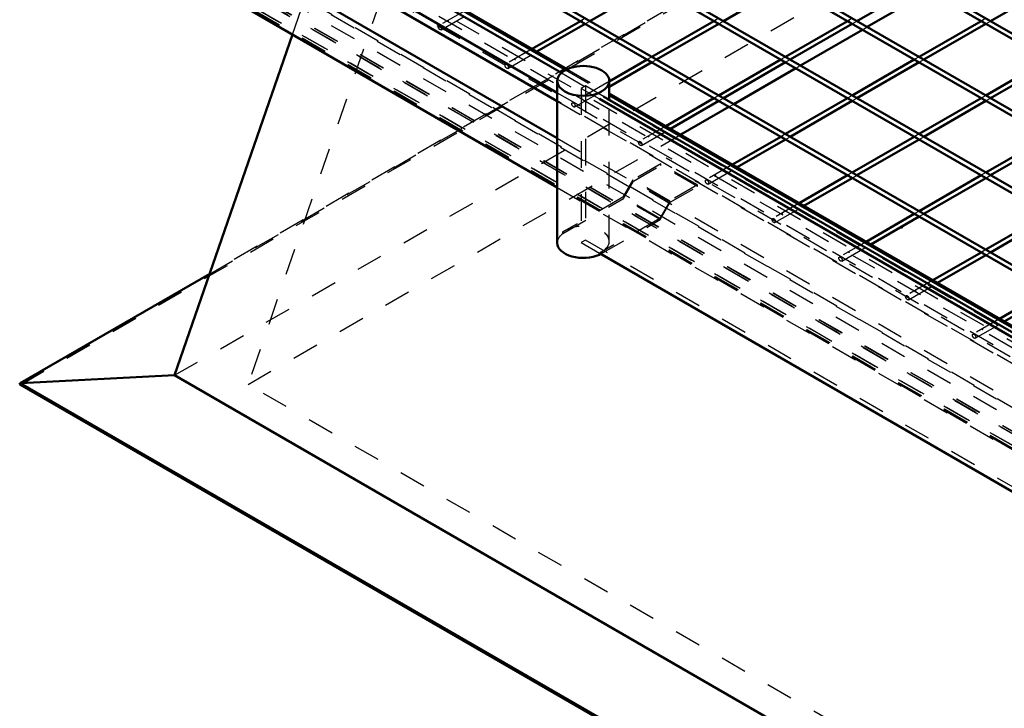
# Model space of a CAD drawing. Header units: millimetres. Extents: x 0 to 420, y 0 to 297.
# Tile 39 of 52: x 301 to 338, y 112 to 138. Entities that reach past the tile are written whole.
import ezdxf

# ---------------------------------------------------------------- set-up
doc = ezdxf.new("R2010")
doc.units = ezdxf.units.MM
doc.linetypes.add('Dashed', pattern=[2, 1, -1])
for name, color, linetype, lineweight in [('2d ConnectionPoints', 7, 'Continuous', 50), ('AM_0', 7, 'Continuous', 50), ('AM_4', 3, 'Continuous', 25), ('AM_9', 6, 'Dashed', 25)]:
    doc.layers.add(name, color=color, linetype=linetype, lineweight=lineweight)

# ---------------------------------------------------------------- blocks, each defined once
blk = doc.blocks.new('109_FGS300150180131U_0_in_150180C2125Y2N4N_300Op0__1203')
at = {"layer": 'AM_0'}
for p, q in [((321.394, 136.125), (321.394, 130.011)), ((323.355, 135.419), (323.355, 136.125)), ((322.988, 129.623), (322.983, 129.626)), ((322.983, 129.626), (322.983, 129.567)), ((322.988, 129.565), (322.983, 129.567)), ((322.988, 129.623), (322.988, 129.565)), ((322.988, 129.565), (323.038, 129.594))]:
    blk.add_line(p, q, dxfattribs=at)
for centre, start_param, end_param in [((322.375, 136.125), 0, 3.141593), ((322.375, 136.125), 3.141593, 6.283185), ((322.375, 130.011), 3.141593, 5.381525)]:
    blk.add_ellipse(centre, major_axis=(0.981, 0), ratio=0.577288, start_param=start_param, end_param=end_param, dxfattribs=at)
at = {"layer": 'AM_9'}
for p, q in [((323.355, 130.07), (323.355, 135.419)), ((325.303, 132.997), (324.253, 132.391)), ((324.274, 132.345), (325.303, 132.939)), ((325.303, 132.939), (325.303, 132.997)), ((326.69, 132.197), (325.303, 132.997)), ((326.69, 132.139), (325.303, 132.939)), ((324.253, 132.391), (323.875, 131.736)), ((325.64, 131.59), (324.253, 132.391)), ((323.896, 131.69), (324.274, 132.345)), ((325.661, 131.544), (324.274, 132.345)), ((326.69, 132.197), (325.64, 131.59)), ((325.661, 131.544), (326.69, 132.139)), ((326.69, 132.139), (326.69, 132.197)), ((323.875, 131.736), (321.601, 130.423)), ((321.601, 130.365), (323.896, 131.69)), ((325.261, 130.935), (323.875, 131.736)), ((325.282, 130.889), (323.896, 131.69)), ((325.64, 131.59), (325.261, 130.935)), ((325.282, 130.889), (325.661, 131.544)), ((325.261, 130.935), (322.988, 129.623)), ((323.038, 129.594), (325.282, 130.889)), ((321.601, 130.423), (321.601, 130.365)), ((321.606, 130.421), (321.601, 130.423)), ((321.606, 130.362), (321.601, 130.365)), ((321.606, 130.362), (321.606, 130.421))]:
    blk.add_line(p, q, dxfattribs=at)
for centre, major_axis, start_param, end_param in [((322.375, 130.07), (-0.981, 0), 2.239933, 5.614049), ((322.375, 130.011), (0.981, 0), 2.472456, 3.141593)]:
    blk.add_ellipse(centre, major_axis=major_axis, ratio=0.577288, start_param=start_param, end_param=end_param, dxfattribs=at)
blk = doc.blocks.new('110_Flat_Glass_Skylight_300150180_13_0_in_150180C2125Y2N4N_300Op0__1203')
at = {"layer": 'AM_0'}
for p, q in [((322.983, 135.448), (346.612, 121.808)), ((346.722, 121.93), (323.144, 135.541)), ((322.983, 129.626), (346.549, 116.021))]:
    blk.add_line(p, q, dxfattribs=at)
at = {"layer": 'AM_9'}
for p, q in [((322.455, 135.939), (322.294, 135.846)), ((322.294, 135.846), (322.983, 135.448)), ((322.294, 135.846), (322.294, 130.023)), ((322.455, 135.939), (322.455, 130.116)), ((323.144, 135.541), (322.455, 135.939)), ((322.455, 130.116), (322.294, 130.023)), ((322.294, 130.023), (322.983, 129.626)), ((347.539, 115.635), (322.455, 130.116))]:
    blk.add_line(p, q, dxfattribs=at)
blk = doc.blocks.new('118_FGS300150180259U_0_in_150180C2125Y2N4N_300Op0__1203')
at = {"layer": 'AM_0'}
for p, q in [((327.005, 144.386), (356.92, 127.116)), ((357.099, 127.219), (327.094, 144.54)), ((324.483, 142.93), (354.399, 125.66)), ((354.577, 125.763), (324.572, 143.085)), ((321.962, 141.475), (351.878, 124.205)), ((352.056, 124.308), (322.051, 141.629)), ((319.441, 140.019), (349.356, 122.749)), ((349.535, 122.852), (319.53, 140.174)), ((322.626, 138.386), (324.969, 139.739)), ((327.668, 138.386), (330.011, 139.739)), ((332.711, 138.386), (335.054, 139.739)), ((337.753, 138.386), (340.096, 139.739)), ((322.269, 138.386), (320.447, 137.335)), ((327.312, 138.386), (324.969, 137.034)), ((332.354, 138.386), (330.011, 137.034)), ((337.397, 138.386), (335.054, 137.034)), ((320.625, 137.232), (322.447, 138.283)), ((325.147, 136.931), (327.49, 138.283)), ((330.189, 136.931), (332.532, 138.283)), ((335.232, 136.931), (337.575, 138.283)), ((324.79, 136.931), (323.355, 136.103)), ((329.833, 136.931), (327.49, 135.578)), ((334.875, 136.931), (332.532, 135.578)), ((339.918, 136.931), (337.575, 135.578)), ((323.355, 135.897), (324.969, 136.828)), ((327.668, 135.475), (330.011, 136.828)), ((332.711, 135.475), (335.054, 136.828)), ((337.753, 135.475), (340.096, 136.828)), ((327.312, 135.475), (325.489, 134.424)), ((325.668, 134.321), (327.49, 135.372)), ((332.354, 135.475), (330.011, 134.123)), ((330.189, 134.02), (332.532, 135.372)), ((337.397, 135.475), (335.054, 134.123)), ((335.232, 134.02), (337.575, 135.372)), ((329.833, 134.02), (328.011, 132.968)), ((328.189, 132.865), (330.011, 133.917)), ((334.875, 134.02), (332.532, 132.667)), ((332.711, 132.564), (335.054, 133.917)), ((339.918, 134.02), (337.575, 132.667)), ((337.753, 132.564), (340.096, 133.917)), ((332.354, 132.564), (330.532, 131.513)), ((330.71, 131.41), (332.532, 132.461)), ((337.397, 132.564), (335.054, 131.212)), ((335.232, 131.109), (337.575, 132.461)), ((334.875, 131.109), (333.053, 130.057)), ((333.232, 129.954), (335.054, 131.006)), ((339.918, 131.109), (337.575, 129.756)), ((337.753, 129.653), (340.096, 131.006)), ((337.397, 129.653), (335.575, 128.602)), ((335.753, 128.499), (337.575, 129.55)), ((339.918, 128.198), (338.096, 127.146)), ((338.274, 127.043), (340.096, 128.095))]:
    blk.add_line(p, q, dxfattribs=at)
at = {"layer": 'AM_9'}
for p, q in [((317.926, 138.79), (316.919, 138.209)), ((347.894, 120.888), (317.009, 138.718)), ((316.919, 138.564), (347.805, 120.734)), ((317.009, 138.055), (318.104, 138.687)), ((322.447, 138.489), (322.269, 138.386)), ((322.447, 138.283), (322.626, 138.386)), ((327.49, 138.489), (327.312, 138.386)), ((327.49, 138.283), (327.668, 138.386)), ((332.532, 138.489), (332.354, 138.386)), ((332.532, 138.283), (332.711, 138.386)), ((337.575, 138.489), (337.397, 138.386)), ((337.575, 138.283), (337.753, 138.386)), ((320.447, 137.335), (319.441, 136.754)), ((319.53, 136.599), (320.625, 137.232)), ((324.969, 137.034), (324.79, 136.931)), ((324.969, 136.828), (325.147, 136.931)), ((330.011, 137.034), (329.833, 136.931)), ((330.011, 136.828), (330.189, 136.931)), ((335.054, 137.034), (334.875, 136.931)), ((335.054, 136.828), (335.232, 136.931)), ((323.355, 136.103), (321.962, 135.298)), ((322.051, 135.144), (323.355, 135.897)), ((327.49, 135.578), (327.312, 135.475)), ((327.49, 135.372), (327.668, 135.475)), ((332.532, 135.578), (332.354, 135.475)), ((332.532, 135.372), (332.711, 135.475)), ((337.575, 135.578), (337.397, 135.475)), ((337.575, 135.372), (337.753, 135.475)), ((325.489, 134.424), (324.483, 133.843)), ((324.572, 133.688), (325.668, 134.321)), ((330.011, 134.123), (329.833, 134.02)), ((330.011, 133.917), (330.189, 134.02)), ((335.054, 134.123), (334.875, 134.02)), ((335.054, 133.917), (335.232, 134.02)), ((328.011, 132.968), (327.005, 132.387)), ((327.094, 132.233), (328.189, 132.865)), ((332.532, 132.667), (332.354, 132.564)), ((332.532, 132.461), (332.711, 132.564)), ((337.575, 132.667), (337.397, 132.564)), ((337.575, 132.461), (337.753, 132.564)), ((330.532, 131.513), (329.526, 130.932)), ((329.615, 130.777), (330.71, 131.41)), ((335.054, 131.212), (334.875, 131.109)), ((335.054, 131.006), (335.232, 131.109)), ((333.053, 130.057), (332.047, 129.476)), ((332.136, 129.322), (333.232, 129.954)), ((337.575, 129.756), (337.397, 129.653)), ((337.575, 129.55), (337.753, 129.653)), ((335.575, 128.602), (334.568, 128.021)), ((334.657, 127.866), (335.753, 128.499)), ((338.096, 127.146), (337.09, 126.565)), ((337.179, 126.411), (338.274, 127.043))]:
    blk.add_line(p, q, dxfattribs=at)
for points in [[(317.287, 138.391), (317.284, 138.392), (317.28, 138.393), (317.277, 138.393), (317.273, 138.392), (317.27, 138.39), (317.269, 138.388), (317.268, 138.386), (317.269, 138.384), (317.27, 138.383), (317.273, 138.381), (317.277, 138.38), (317.28, 138.38), (317.284, 138.38), (317.287, 138.381), (317.289, 138.383), (317.29, 138.386), (317.29, 138.388), (317.289, 138.39), (317.287, 138.391)], [(322.314, 138.391), (322.317, 138.392), (322.32, 138.393), (322.324, 138.393), (322.328, 138.392), (322.331, 138.391), (322.332, 138.389), (322.333, 138.386), (322.332, 138.384), (322.331, 138.382), (322.328, 138.381), (322.324, 138.38), (322.321, 138.38), (322.317, 138.381), (322.314, 138.382), (322.312, 138.384), (322.311, 138.386), (322.311, 138.388), (322.312, 138.39), (322.314, 138.391)], [(327.356, 138.391), (327.359, 138.392), (327.363, 138.393), (327.367, 138.393), (327.37, 138.392), (327.373, 138.391), (327.375, 138.389), (327.376, 138.386), (327.375, 138.384), (327.373, 138.382), (327.37, 138.381), (327.367, 138.38), (327.363, 138.38), (327.359, 138.381), (327.356, 138.382), (327.354, 138.384), (327.353, 138.386), (327.353, 138.388), (327.355, 138.39), (327.356, 138.391)], [(332.399, 138.391), (332.402, 138.392), (332.406, 138.393), (332.409, 138.393), (332.413, 138.392), (332.416, 138.391), (332.417, 138.389), (332.418, 138.386), (332.417, 138.384), (332.416, 138.382), (332.413, 138.381), (332.409, 138.38), (332.406, 138.38), (332.402, 138.381), (332.399, 138.382), (332.397, 138.384), (332.396, 138.386), (332.396, 138.388), (332.397, 138.39), (332.399, 138.391)], [(337.441, 138.391), (337.444, 138.392), (337.448, 138.393), (337.452, 138.393), (337.455, 138.392), (337.458, 138.391), (337.46, 138.389), (337.461, 138.386), (337.46, 138.384), (337.458, 138.382), (337.455, 138.381), (337.452, 138.38), (337.448, 138.38), (337.444, 138.381), (337.441, 138.382), (337.439, 138.384), (337.438, 138.386), (337.438, 138.388), (337.44, 138.39), (337.441, 138.391)], [(319.793, 136.935), (319.796, 136.937), (319.799, 136.937), (319.803, 136.937), (319.806, 136.937), (319.809, 136.935), (319.811, 136.933), (319.812, 136.931), (319.811, 136.929), (319.809, 136.927), (319.806, 136.925), (319.803, 136.924), (319.799, 136.924), (319.796, 136.925), (319.793, 136.927), (319.79, 136.928), (319.789, 136.93), (319.789, 136.932), (319.791, 136.934), (319.793, 136.935)], [(324.835, 136.935), (324.838, 136.937), (324.842, 136.937), (324.846, 136.937), (324.849, 136.937), (324.852, 136.935), (324.854, 136.933), (324.854, 136.931), (324.854, 136.929), (324.852, 136.927), (324.849, 136.925), (324.846, 136.924), (324.842, 136.924), (324.838, 136.925), (324.835, 136.927), (324.833, 136.928), (324.832, 136.93), (324.832, 136.932), (324.833, 136.934), (324.835, 136.935)], [(329.878, 136.935), (329.881, 136.937), (329.884, 136.937), (329.888, 136.937), (329.892, 136.937), (329.894, 136.935), (329.896, 136.933), (329.897, 136.931), (329.896, 136.929), (329.894, 136.927), (329.892, 136.925), (329.888, 136.924), (329.884, 136.924), (329.881, 136.925), (329.878, 136.927), (329.875, 136.928), (329.874, 136.93), (329.875, 136.932), (329.876, 136.934), (329.878, 136.935)], [(334.92, 136.935), (334.923, 136.937), (334.927, 136.937), (334.931, 136.937), (334.934, 136.937), (334.937, 136.935), (334.939, 136.933), (334.939, 136.931), (334.939, 136.929), (334.937, 136.927), (334.934, 136.925), (334.931, 136.924), (334.927, 136.924), (334.923, 136.925), (334.92, 136.927), (334.918, 136.928), (334.917, 136.93), (334.917, 136.932), (334.919, 136.934), (334.92, 136.935)], [(322.314, 135.48), (322.317, 135.481), (322.32, 135.482), (322.324, 135.482), (322.328, 135.481), (322.331, 135.48), (322.332, 135.478), (322.333, 135.475), (322.332, 135.473), (322.331, 135.471), (322.328, 135.47), (322.324, 135.469), (322.321, 135.469), (322.317, 135.47), (322.314, 135.471), (322.312, 135.473), (322.311, 135.475), (322.311, 135.477), (322.312, 135.479), (322.314, 135.48)], [(327.356, 135.48), (327.359, 135.481), (327.363, 135.482), (327.367, 135.482), (327.37, 135.481), (327.373, 135.48), (327.375, 135.478), (327.376, 135.475), (327.375, 135.473), (327.373, 135.471), (327.37, 135.47), (327.367, 135.469), (327.363, 135.469), (327.359, 135.47), (327.356, 135.471), (327.354, 135.473), (327.353, 135.475), (327.353, 135.477), (327.355, 135.479), (327.356, 135.48)], [(332.399, 135.48), (332.402, 135.481), (332.406, 135.482), (332.409, 135.482), (332.413, 135.481), (332.416, 135.48), (332.417, 135.478), (332.418, 135.475), (332.417, 135.473), (332.416, 135.471), (332.413, 135.47), (332.409, 135.469), (332.406, 135.469), (332.402, 135.47), (332.399, 135.471), (332.397, 135.473), (332.396, 135.475), (332.396, 135.477), (332.397, 135.479), (332.399, 135.48)], [(337.441, 135.48), (337.444, 135.481), (337.448, 135.482), (337.452, 135.482), (337.455, 135.481), (337.458, 135.48), (337.46, 135.478), (337.461, 135.475), (337.46, 135.473), (337.458, 135.471), (337.455, 135.47), (337.452, 135.469), (337.448, 135.469), (337.444, 135.47), (337.441, 135.471), (337.439, 135.473), (337.438, 135.475), (337.438, 135.477), (337.44, 135.479), (337.441, 135.48)], [(324.835, 134.024), (324.838, 134.026), (324.842, 134.026), (324.846, 134.026), (324.849, 134.026), (324.852, 134.024), (324.854, 134.022), (324.854, 134.02), (324.854, 134.018), (324.852, 134.016), (324.849, 134.014), (324.846, 134.013), (324.842, 134.014), (324.838, 134.014), (324.835, 134.016), (324.833, 134.017), (324.832, 134.019), (324.832, 134.021), (324.833, 134.023), (324.835, 134.024)], [(329.878, 134.024), (329.881, 134.026), (329.884, 134.026), (329.888, 134.026), (329.892, 134.026), (329.894, 134.024), (329.896, 134.022), (329.897, 134.02), (329.896, 134.018), (329.894, 134.016), (329.892, 134.014), (329.888, 134.013), (329.884, 134.014), (329.881, 134.014), (329.878, 134.016), (329.875, 134.017), (329.874, 134.019), (329.875, 134.021), (329.876, 134.023), (329.878, 134.024)], [(334.92, 134.024), (334.923, 134.026), (334.927, 134.026), (334.931, 134.026), (334.934, 134.026), (334.937, 134.024), (334.939, 134.022), (334.939, 134.02), (334.939, 134.018), (334.937, 134.016), (334.934, 134.014), (334.931, 134.013), (334.927, 134.014), (334.923, 134.014), (334.92, 134.016), (334.918, 134.017), (334.917, 134.019), (334.917, 134.021), (334.919, 134.023), (334.92, 134.024)], [(327.356, 132.569), (327.359, 132.57), (327.363, 132.571), (327.367, 132.571), (327.37, 132.57), (327.373, 132.569), (327.375, 132.567), (327.376, 132.564), (327.375, 132.562), (327.373, 132.56), (327.37, 132.559), (327.367, 132.558), (327.363, 132.558), (327.359, 132.559), (327.356, 132.56), (327.354, 132.562), (327.353, 132.564), (327.353, 132.566), (327.355, 132.568), (327.356, 132.569)], [(332.399, 132.569), (332.402, 132.57), (332.406, 132.571), (332.409, 132.571), (332.413, 132.57), (332.416, 132.569), (332.417, 132.567), (332.418, 132.564), (332.417, 132.562), (332.416, 132.56), (332.413, 132.559), (332.409, 132.558), (332.406, 132.558), (332.402, 132.559), (332.399, 132.56), (332.397, 132.562), (332.396, 132.564), (332.396, 132.566), (332.397, 132.568), (332.399, 132.569)], [(337.441, 132.569), (337.444, 132.57), (337.448, 132.571), (337.452, 132.571), (337.455, 132.57), (337.458, 132.569), (337.46, 132.567), (337.461, 132.564), (337.46, 132.562), (337.458, 132.56), (337.455, 132.559), (337.452, 132.558), (337.448, 132.558), (337.444, 132.559), (337.441, 132.56), (337.439, 132.562), (337.438, 132.564), (337.438, 132.566), (337.44, 132.568), (337.441, 132.569)], [(329.878, 131.113), (329.881, 131.115), (329.884, 131.115), (329.888, 131.115), (329.892, 131.115), (329.894, 131.113), (329.896, 131.111), (329.897, 131.109), (329.896, 131.107), (329.894, 131.105), (329.892, 131.103), (329.888, 131.102), (329.884, 131.103), (329.881, 131.103), (329.878, 131.105), (329.875, 131.106), (329.874, 131.108), (329.875, 131.11), (329.876, 131.112), (329.878, 131.113)], [(334.92, 131.113), (334.923, 131.115), (334.927, 131.115), (334.931, 131.115), (334.934, 131.115), (334.937, 131.113), (334.939, 131.111), (334.939, 131.109), (334.939, 131.107), (334.937, 131.105), (334.934, 131.103), (334.931, 131.102), (334.927, 131.103), (334.923, 131.103), (334.92, 131.105), (334.918, 131.106), (334.917, 131.108), (334.917, 131.11), (334.919, 131.112), (334.92, 131.113)], [(332.399, 129.658), (332.402, 129.659), (332.406, 129.66), (332.409, 129.66), (332.413, 129.659), (332.416, 129.658), (332.417, 129.656), (332.418, 129.653), (332.417, 129.651), (332.416, 129.649), (332.413, 129.648), (332.409, 129.647), (332.406, 129.647), (332.402, 129.648), (332.399, 129.649), (332.397, 129.651), (332.396, 129.653), (332.396, 129.655), (332.397, 129.657), (332.399, 129.658)], [(337.441, 129.658), (337.444, 129.659), (337.448, 129.66), (337.452, 129.66), (337.455, 129.659), (337.458, 129.658), (337.46, 129.656), (337.461, 129.653), (337.46, 129.651), (337.458, 129.649), (337.455, 129.648), (337.452, 129.647), (337.448, 129.647), (337.444, 129.648), (337.441, 129.649), (337.439, 129.651), (337.438, 129.653), (337.438, 129.655), (337.44, 129.657), (337.441, 129.658)], [(334.92, 128.202), (334.923, 128.204), (334.927, 128.204), (334.931, 128.204), (334.934, 128.204), (334.937, 128.202), (334.939, 128.2), (334.939, 128.198), (334.939, 128.196), (334.937, 128.194), (334.934, 128.192), (334.931, 128.191), (334.927, 128.192), (334.923, 128.192), (334.92, 128.194), (334.918, 128.195), (334.917, 128.197), (334.917, 128.199), (334.919, 128.201), (334.92, 128.202)], [(337.441, 126.747), (337.444, 126.748), (337.448, 126.749), (337.452, 126.749), (337.455, 126.748), (337.458, 126.747), (337.46, 126.745), (337.461, 126.742), (337.46, 126.74), (337.458, 126.738), (337.455, 126.737), (337.452, 126.736), (337.448, 126.736), (337.444, 126.737), (337.441, 126.738), (337.439, 126.74), (337.438, 126.742), (337.438, 126.744), (337.44, 126.746), (337.441, 126.747)]]:
    blk.add_lwpolyline(points, dxfattribs=at)
for centre in [(316.964, 138.132), (319.485, 136.676), (322.007, 135.221), (324.528, 133.765), (327.049, 132.31), (329.57, 130.854), (332.092, 129.399), (334.613, 127.943), (337.134, 126.488)]:
    blk.add_ellipse(centre, major_axis=(0.0446, -0.0772), ratio=0.577382, dxfattribs=at)
blk = doc.blocks.new('119_FGS300150180223U_0_in_150180C2125Y2N4N_300Op0__1203')
at = {"layer": 'AM_0'}
for p, q in [((313.548, 140.211), (321.394, 135.681)), ((315, 140.415), (321.71, 136.541)), ((315, 140.211), (321.549, 136.431)), ((315.111, 140.415), (321.77, 136.571)), ((311.127, 139.891), (321.394, 133.964)), ((313.548, 139.891), (321.394, 135.361)), ((309.797, 138.794), (321.394, 132.099)), ((323.355, 135.656), (346.919, 122.052)), ((323.355, 135.592), (346.86, 122.023))]:
    blk.add_line(p, q, dxfattribs=at)
at = {"layer": 'AM_9'}
for p, q in [((311.127, 139.627), (347.534, 118.61)), ((310.347, 139.122), (347.633, 117.597)), ((310.484, 139.121), (347.436, 117.789)), ((310.502, 139.123), (347.488, 117.771)), ((311.127, 139.221), (347.534, 118.204)), ((315.111, 139.221), (347.534, 120.504)), ((310.001, 138.711), (347.534, 117.044)), ((310.013, 138.858), (347.587, 117.167)), ((310.014, 138.744), (347.444, 117.136)), ((310.032, 138.746), (347.496, 117.118)), ((310.117, 138.807), (347.534, 117.206)), ((310.43, 139.063), (347.488, 117.67)), ((321.71, 136.541), (323.355, 135.592)), ((321.77, 136.571), (323.355, 135.656)), ((321.549, 136.431), (347.534, 121.429)), ((321.394, 135.681), (347.534, 120.591)), ((321.394, 135.361), (347.534, 120.271)), ((321.394, 133.964), (347.534, 118.874)), ((321.394, 132.099), (347.534, 117.008))]:
    blk.add_line(p, q, dxfattribs=at)
blk = doc.blocks.new('120_FGS30015018025101U_0_in_150180C2125Y2N4N_300Op0__1203')
at = {"layer": 'AM_0'}
for p, q in [((333.098, 138.163), (335.441, 139.515)), ((330.577, 136.707), (332.92, 138.06)), ((306.94, 125.015), (311.392, 137.873)), ((328.056, 135.252), (330.399, 136.604)), ((326.055, 134.097), (327.878, 135.149)), ((308.267, 128.847), (301.107, 124.714)), ((301.139, 124.722), (306.94, 125.015)), ((347.534, 101.58), (306.94, 125.015)), ((301.107, 124.672), (347.534, 97.871))]:
    blk.add_line(p, q, dxfattribs=at)
for points in [[(301.107, 124.714), (301.104, 124.712), (301.102, 124.71), (301.099, 124.708), (301.097, 124.705), (301.096, 124.703), (301.094, 124.701), (301.093, 124.698), (301.093, 124.696), (301.093, 124.693), (301.093, 124.691), (301.093, 124.688), (301.094, 124.686), (301.096, 124.683), (301.097, 124.681), (301.099, 124.678), (301.102, 124.676), (301.104, 124.674), (301.107, 124.672), (301.107, 124.672)], [(301.139, 124.722), (301.134, 124.722), (301.13, 124.721), (301.126, 124.72), (301.122, 124.719), (301.118, 124.718), (301.114, 124.717), (301.111, 124.715), (301.107, 124.714)]]:
    blk.add_lwpolyline(points, dxfattribs=at)
at = {"layer": 'AM_4'}
for p, q in [((301.139, 124.722), (308.262, 128.834)), ((347.534, 97.938), (301.139, 124.722))]:
    blk.add_line(p, q, dxfattribs=at)
at = {"layer": 'AM_9'}
for p, q in [((301.143, 124.664), (355.098, 155.812)), ((308.262, 128.834), (355.098, 155.872)), ((355.098, 155.882), (308.267, 128.847)), ((306.94, 125.015), (355.098, 152.816)), ((314.731, 139.221), (309.715, 124.664)), ((311.392, 137.873), (311.859, 139.221)), ((347.534, 118.626), (311.859, 139.221)), ((347.534, 120.284), (314.731, 139.221)), ((332.92, 138.06), (333.098, 138.163)), ((330.399, 136.604), (330.577, 136.707)), ((327.878, 135.149), (328.056, 135.252)), ((309.715, 124.664), (326.055, 134.097)), ((347.534, 97.883), (301.143, 124.664)), ((347.534, 102.831), (309.715, 124.664))]:
    blk.add_line(p, q, dxfattribs=at)
blk.add_lwpolyline([(301.107, 124.672), (301.111, 124.671), (301.114, 124.669), (301.118, 124.668), (301.122, 124.667), (301.126, 124.666), (301.13, 124.665), (301.134, 124.664), (301.139, 124.664), (301.143, 124.664)], dxfattribs=at)

msp = doc.modelspace()

# ---------------------------------------------------------------- linework, layer by layer
at = {"layer": '2d ConnectionPoints'}
msp.add_point((334.398, 130.597), dxfattribs=at)

# ---------------------------------------------------------------- block references
for name in ['119_FGS300150180223U_0_in_150180C2125Y2N4N_300Op0__1203', '120_FGS30015018025101U_0_in_150180C2125Y2N4N_300Op0__1203', '110_Flat_Glass_Skylight_300150180_13_0_in_150180C2125Y2N4N_300Op0__1203', '118_FGS300150180259U_0_in_150180C2125Y2N4N_300Op0__1203', '109_FGS300150180131U_0_in_150180C2125Y2N4N_300Op0__1203']:
    msp.add_blockref(name, (0, 0))

doc.saveas('drawing.dxf')
